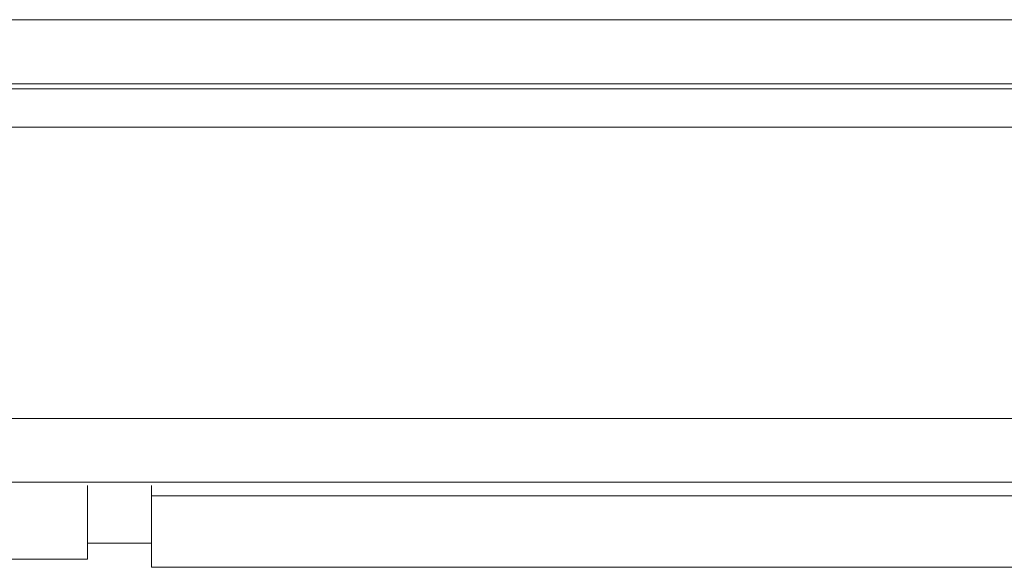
# Model space of a CAD drawing. Header units: centimetres. Extents: x -29.7 to 29.7, y -21 to 21.
# Tile 12 of 34: x 17.71 to 18.255, y -0.97 to -0.667. Entities that reach past the tile are written whole.
import ezdxf

# ---------------------------------------------------------------- set-up
doc = ezdxf.new("R2010")
doc.units = ezdxf.units.CM
doc.header["$MEASUREMENT"] = 0
doc.layers.add('06___PRT_ALL_SURFS', color=7, linetype='Continuous')

msp = doc.modelspace()

# ---------------------------------------------------------------- linework, layer by layer
at = {"layer": '06___PRT_ALL_SURFS', "lineweight": 9}
for points in [[(16.88604, -0.6672), (16.88604, -0.6672), (20.93131, -0.6672), (20.93131, -0.6672)], [(16.91562, -0.70536), (16.91562, -0.70536), (20.93049, -0.70536), (20.93049, -0.70536)], [(20.93131, -0.70251), (20.93131, -0.70251), (16.92133, -0.70251), (16.92133, -0.70251)], [(20.93049, -0.72655), (20.93049, -0.72655), (16.91439, -0.72655), (16.91439, -0.72655)], [(17.09017, -0.88731), (17.09017, -0.88731), (21.28548, -0.88731), (21.28548, -0.88731)], [(21.28548, -0.9226), (21.28548, -0.9226), (17.09016, -0.9226), (17.09016, -0.9226)], [(17.74785, -0.92437), (17.74785, -0.92437), (17.74785, -0.96511), (17.74785, -0.96511)], [(17.78317, -0.92437), (17.78317, -0.92437), (17.78317, -0.96952), (17.78317, -0.96952)], [(20.18459, -0.93008), (20.18459, -0.93008), (17.78317, -0.93008), (17.78317, -0.93008)], [(17.74785, -0.95619), (17.74785, -0.95619), (17.78317, -0.95619), (17.78317, -0.95619)], [(17.04764, -0.96511), (17.04764, -0.96511), (17.74785, -0.96511), (17.74785, -0.96511)], [(17.78317, -0.96952), (17.78317, -0.96952), (18.31137, -0.96952), (18.31137, -0.96952)]]:
    msp.add_open_spline(points, degree=3, dxfattribs=at)

doc.saveas('drawing.dxf')
